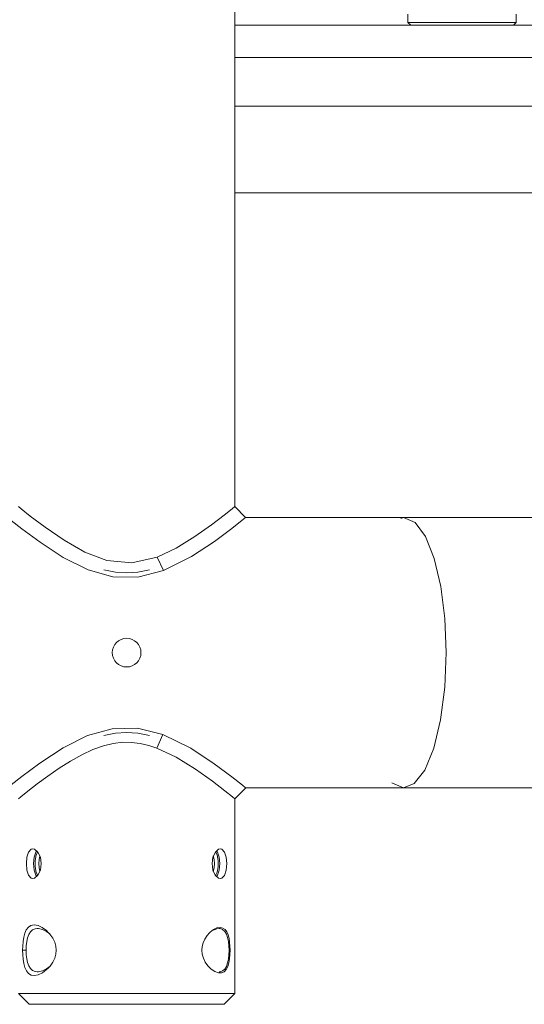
# Model space of a CAD drawing. Header units: millimetres. Extents: x 3925 to 5043, y -86 to 778.
# Tile 23 of 159: x 4137 to 4161, y 201 to 246. Entities that reach past the tile are written whole.
import ezdxf

# ---------------------------------------------------------------- set-up
doc = ezdxf.new("R2010")
doc.units = ezdxf.units.MM
doc.header["$LTSCALE"] = 46.255
doc.layers.add('140-155102-0DXF_CONTINUOUS_LINE', color=7, linetype='CONTINUOUS')
doc.layers.add('SPACER-RIGGIDXF_CONTINUOUS_LINE', color=7, linetype='CONTINUOUS')

msp = doc.modelspace()

# ---------------------------------------------------------------- linework, layer by layer
at = {"layer": '140-155102-0DXF_CONTINUOUS_LINE', "color": 7, "linetype": 'Continuous', "lineweight": 0}
for p, q in [((4147.2981, 223.8287), (4147.2981, 304.5787)), ((4147.2981, 246.0787), (4209.7987, 246.0787)), ((4147.2981, 244.5787), (4209.7987, 244.5787)), ((4147.2981, 242.3287), (4161.0487, 242.3287)), ((4161.0487, 238.3287), (4147.2981, 238.3287)), ((4147.1786, 223.7317), (4146.8069, 223.4352)), ((4147.2981, 223.8287), (4147.1786, 223.7317)), ((4147.7982, 223.3287), (4147.2981, 223.8287)), ((4136.9652, 223.1933), (4137.4563, 222.8046)), ((4147.1605, 222.8205), (4147.6434, 223.2032)), ((4147.6434, 223.2032), (4147.7982, 223.3287)), ((4147.7982, 223.3287), (4208.5492, 223.3287)), ((4155.0941, 223.3287), (4154.9636, 223.2756)), ((4155.633, 223.0906), (4155.0941, 223.3287)), ((4143.999, 220.8741), (4143.7096, 221.4967)), ((4141.634, 213.5658), (4140.4955, 213.2434)), ((4143.9775, 213.2915), (4143.6908, 212.6678)), ((4137.4576, 211.3539), (4136.9668, 210.9653)), ((4147.6485, 210.95), (4147.1589, 211.3381)), ((4137.4153, 210.4238), (4137.7294, 210.6748)), ((4147.2981, 210.3284), (4147.7985, 210.8287)), ((4147.7983, 210.8287), (4147.6485, 210.95)), ((4147.7983, 210.8287), (4155.0942, 210.8287)), ((4154.5557, 211.0668), (4155.0946, 210.8287)), ((4155.0946, 210.8287), (4155.5914, 211.0308)), ((4155.0946, 210.8287), (4208.549, 210.8287)), ((4137.2981, 210.3287), (4137.4153, 210.4238)), ((4147.2981, 210.3284), (4147.2981, 201.3287)), ((4137.893, 207.9987), (4137.9683, 208.0162)), ((4137.9683, 208.0162), (4138.0459, 207.9992)), ((4146.3975, 207.8655), (4146.5491, 207.9987)), ((4146.5491, 207.9987), (4146.628, 208.0162)), ((4137.6654, 207.3287), (4137.6914, 207.6256)), ((4138.0192, 207.6273), (4137.9935, 207.3287)), ((4138.0959, 207.8666), (4138.0192, 207.6273)), ((4138.1416, 207.9158), (4138.0959, 207.8666)), ((4138.2372, 207.3287), (4138.2503, 207.5256)), ((4138.2503, 207.5256), (4138.288, 207.6758)), ((4138.3111, 207.6266), (4138.3529, 207.3287)), ((4146.2434, 207.3287), (4146.2849, 207.6256)), ((4146.2849, 207.6256), (4146.3975, 207.8655)), ((4146.3034, 207.6949), (4146.3458, 207.5269)), ((4146.3458, 207.5269), (4146.3591, 207.3287)), ((4146.6028, 207.3287), (4146.5772, 207.6266)), ((4137.9935, 207.3287), (4138.0191, 207.0308)), ((4138.0648, 207.1875), (4138.065, 207.4712)), ((4138.3114, 207.0317), (4138.1983, 206.7912)), ((4138.2372, 207.3287), (4138.2498, 207.1338)), ((4138.2498, 207.1338), (4138.2879, 206.9816)), ((4138.3529, 207.3287), (4138.3114, 207.0317)), ((4146.2434, 207.3287), (4146.285, 207.0318)), ((4146.285, 207.0318), (4146.3957, 206.7942)), ((4146.3032, 206.9621), (4146.3461, 207.1314)), ((4146.3461, 207.1314), (4146.3591, 207.3287)), ((4146.5316, 207.4677), (4146.5312, 207.1849)), ((4146.6028, 207.3287), (4146.5771, 207.0304)), ((4138.0465, 206.6584), (4137.9683, 206.6412)), ((4138.1983, 206.7912), (4138.0465, 206.6584)), ((4146.3957, 206.7942), (4146.5458, 206.6603)), ((4146.5458, 206.6603), (4146.6283, 206.642)), ((4138.2253, 204.3254), (4138.1659, 204.3287)), ((4138.4054, 204.2807), (4138.2253, 204.3254)), ((4146.3089, 204.2549), (4146.4709, 204.3174)), ((4146.4709, 204.3174), (4146.5676, 204.3287)), ((4146.7422, 204.3547), (4146.844, 204.2848)), ((4138.5893, 204.236), (4138.6608, 204.1698)), ((4146.0226, 204.0118), (4146.1294, 204.1328)), ((4137.4914, 203.3251), (4137.6551, 203.3258)), ((4147.0794, 203.3287), (4147.0292, 203.3287)), ((4138.7616, 202.5978), (4138.6594, 202.486)), ((4146.0569, 202.6033), (4146.1303, 202.5238)), ((4137.2981, 201.3287), (4147.2981, 201.3287)), ((4137.7981, 200.8287), (4137.2981, 201.3287)), ((4147.2981, 201.3287), (4146.7981, 200.8287)), ((4137.7981, 200.8287), (4146.7981, 200.8287))]:
    msp.add_line(p, q, dxfattribs=at)
for points in [[(4137.8463, 223.3906), (4137.4286, 223.7229), (4137.2981, 223.8288)], [(4146.8069, 223.4352), (4146.2126, 222.9804), (4145.4565, 222.4446), (4144.5923, 221.913), (4143.7096, 221.4967)], [(4143.7096, 221.4967), (4142.5334, 221.2243), (4141.3811, 221.3376), (4140.3659, 221.7242), (4139.4063, 222.27), (4138.5266, 222.875), (4137.8463, 223.3906)], [(4157.065, 217.0787), (4157.0006, 218.6624), (4156.8125, 220.1391), (4156.5101, 221.426), (4156.1064, 222.4414), (4155.633, 223.0906)], [(4137.4563, 222.8046), (4138.2956, 222.1793), (4139.3688, 221.4778), (4140.517, 220.9054)], [(4143.999, 220.8741), (4145.2985, 221.5202), (4146.3621, 222.2231), (4147.1605, 222.8205)], [(4140.517, 220.9054), (4141.6575, 220.588), (4142.8222, 220.5719), (4143.999, 220.8741)], [(4143.3485, 220.9079), (4142.8102, 220.7965), (4142.2983, 220.7611), (4141.7863, 220.7965), (4141.2481, 220.9079)], [(4155.5914, 211.0308), (4156.0742, 211.6561), (4156.4913, 212.6707), (4156.8051, 213.9771), (4156.9993, 215.4791), (4157.065, 217.0787)], [(4141.2481, 213.2495), (4141.7863, 213.3609), (4142.2982, 213.3963), (4142.8101, 213.3609), (4143.3483, 213.2495)], [(4143.9775, 213.2915), (4142.8015, 213.588), (4141.634, 213.5658)], [(4140.4955, 213.2434), (4139.358, 212.673), (4138.2935, 211.9766), (4137.4576, 211.3539)], [(4147.1589, 211.3381), (4146.3446, 211.9467), (4145.2622, 212.659), (4143.9775, 213.2915)], [(4137.7294, 210.6748), (4138.1653, 211.0131), (4138.6575, 211.3774), (4139.1747, 211.7362), (4139.7029, 212.0709), (4140.2267, 212.3633), (4140.7379, 212.6015), (4141.2232, 212.7756), (4141.6821, 212.8858), (4142.1178, 212.9364), (4142.5296, 212.9333), (4142.9286, 212.8833), (4143.317, 212.792), (4143.6908, 212.6678)], [(4143.6908, 212.6678), (4144.5878, 212.2468), (4145.488, 211.6918), (4146.2588, 211.1424), (4146.8414, 210.695)], [(4146.8414, 210.695), (4147.1901, 210.4165), (4147.2981, 210.3284)], [(4137.6914, 207.6256), (4137.7693, 207.8655), (4137.893, 207.9987)], [(4138.0459, 207.9992), (4138.198, 207.8666), (4138.3111, 207.6266)], [(4146.628, 208.0162), (4146.7021, 207.9992), (4146.8264, 207.8666), (4146.9047, 207.6266), (4146.9309, 207.3287)], [(4138.065, 207.4712), (4138.1148, 207.7297), (4138.1926, 207.8713)], [(4146.4037, 207.871), (4146.4819, 207.7285), (4146.5316, 207.4677)], [(4146.5772, 207.6266), (4146.5009, 207.8657), (4146.4547, 207.9157)], [(4137.9683, 206.6412), (4137.8937, 206.6584), (4137.7697, 206.7911), (4137.6915, 207.031), (4137.6654, 207.3287)], [(4138.0191, 207.0308), (4138.0954, 206.7917), (4138.1417, 206.7417)], [(4138.1927, 206.7863), (4138.1149, 206.927), (4138.0648, 207.1875)], [(4146.5312, 207.1849), (4146.4816, 206.9279), (4146.404, 206.7868)], [(4146.5771, 207.0304), (4146.5011, 206.7923), (4146.4545, 206.7417)], [(4146.6283, 206.642), (4146.699, 206.6567), (4146.8241, 206.7861), (4146.9036, 207.0255), (4146.9309, 207.3287)], [(4137.4914, 203.3251), (4137.4963, 203.5206), (4137.513, 203.7246), (4137.544, 203.9258), (4137.5926, 204.1136), (4137.6626, 204.2744), (4137.7572, 204.3968), (4137.8787, 204.4737), (4138.0292, 204.4988), (4138.2071, 204.4662)], [(4138.1659, 204.3287), (4138.0723, 204.3191), (4137.949, 204.2685), (4137.8509, 204.1783), (4137.775, 204.0537), (4137.719, 203.9006), (4137.6819, 203.7243), (4137.6613, 203.5317), (4137.6551, 203.3287)], [(4138.2071, 204.4662), (4138.4006, 204.3746), (4138.5893, 204.236)], [(4146.1294, 204.1328), (4146.1615, 204.1635), (4146.3166, 204.2829), (4146.4738, 204.3579), (4146.6179, 204.381), (4146.7422, 204.3547)], [(4146.5676, 204.3287), (4146.6142, 204.3257), (4146.7341, 204.2848), (4146.8312, 204.1992), (4146.9068, 204.0751), (4146.9635, 203.919), (4147.0016, 203.7375), (4147.0227, 203.5384), (4147.0292, 203.3287)], [(4138.744, 204.0798), (4138.5905, 204.1897), (4138.4054, 204.2807)], [(4138.6608, 204.1698), (4138.7542, 204.0687), (4138.8847, 203.8861)], [(4138.8847, 203.8861), (4138.977, 203.6978), (4139.031, 203.51), (4139.0483, 203.3287)], [(4145.7782, 203.3248), (4145.7919, 203.4945), (4145.8365, 203.6692), (4145.913, 203.8433), (4146.0226, 204.0118)], [(4146.844, 204.2848), (4146.9246, 204.1768), (4146.9853, 204.0372), (4147.0292, 203.8726), (4147.0581, 203.6949), (4147.0743, 203.5103), (4147.0794, 203.3287)], [(4137.8855, 202.1812), (4137.7632, 202.2552), (4137.6676, 202.3744), (4137.5968, 202.5315), (4137.5469, 202.7173), (4137.5146, 202.9186), (4137.4969, 203.1249), (4137.4914, 203.3251)], [(4137.6551, 203.3259), (4137.6615, 203.1226), (4137.6823, 202.9302), (4137.7196, 202.7544), (4137.7758, 202.602), (4137.8518, 202.4779), (4137.9495, 202.3885), (4138.0735, 202.338), (4138.1659, 202.3287)], [(4139.0483, 203.3287), (4139.0321, 203.153), (4138.98, 202.9671), (4138.8896, 202.7794), (4138.7616, 202.5978)], [(4145.7782, 203.3248), (4145.7951, 203.1449), (4145.8461, 202.9614), (4145.9332, 202.7782), (4146.0569, 202.6033)], [(4147.0292, 203.3287), (4147.0229, 203.1189), (4147.0018, 202.9196), (4146.9636, 202.7382), (4146.9068, 202.5824), (4146.8314, 202.4585), (4146.7351, 202.3732), (4146.6154, 202.3318), (4146.5676, 202.3287)], [(4146.8001, 202.3355), (4146.8958, 202.4345), (4146.9685, 202.574), (4147.0203, 202.7449), (4147.0545, 202.9356), (4147.0735, 203.134), (4147.0794, 203.3287)], [(4138.1659, 202.3287), (4138.2278, 202.3323), (4138.4074, 202.3775), (4138.5924, 202.4686), (4138.7622, 202.5906)], [(4138.6594, 202.486), (4138.599, 202.4296), (4138.4103, 202.2886), (4138.2164, 202.1945)], [(4146.1303, 202.5238), (4146.2092, 202.4522), (4146.3748, 202.3412), (4146.5359, 202.2836), (4146.6795, 202.2829), (4146.8001, 202.3355)], [(4138.2164, 202.1945), (4138.0372, 202.1587), (4137.8855, 202.1812)]]:
    msp.add_lwpolyline(points, dxfattribs=at)
msp.add_circle((4142.2981, 217.0787), 0.6625, dxfattribs=at)
at = {"layer": 'SPACER-RIGGIDXF_CONTINUOUS_LINE', "color": 7, "linetype": 'Continuous', "lineweight": 0}
for p, q in [((4155.2987, 246.2037), (4155.2987, 246.5787)), ((4160.2987, 246.2037), (4155.2987, 246.2037)), ((4155.4237, 246.0787), (4155.2987, 246.2037)), ((4160.1737, 246.0787), (4160.2987, 246.2037)), ((4160.2987, 246.2037), (4160.2987, 246.5787))]:
    msp.add_line(p, q, dxfattribs=at)

doc.saveas('drawing.dxf')
